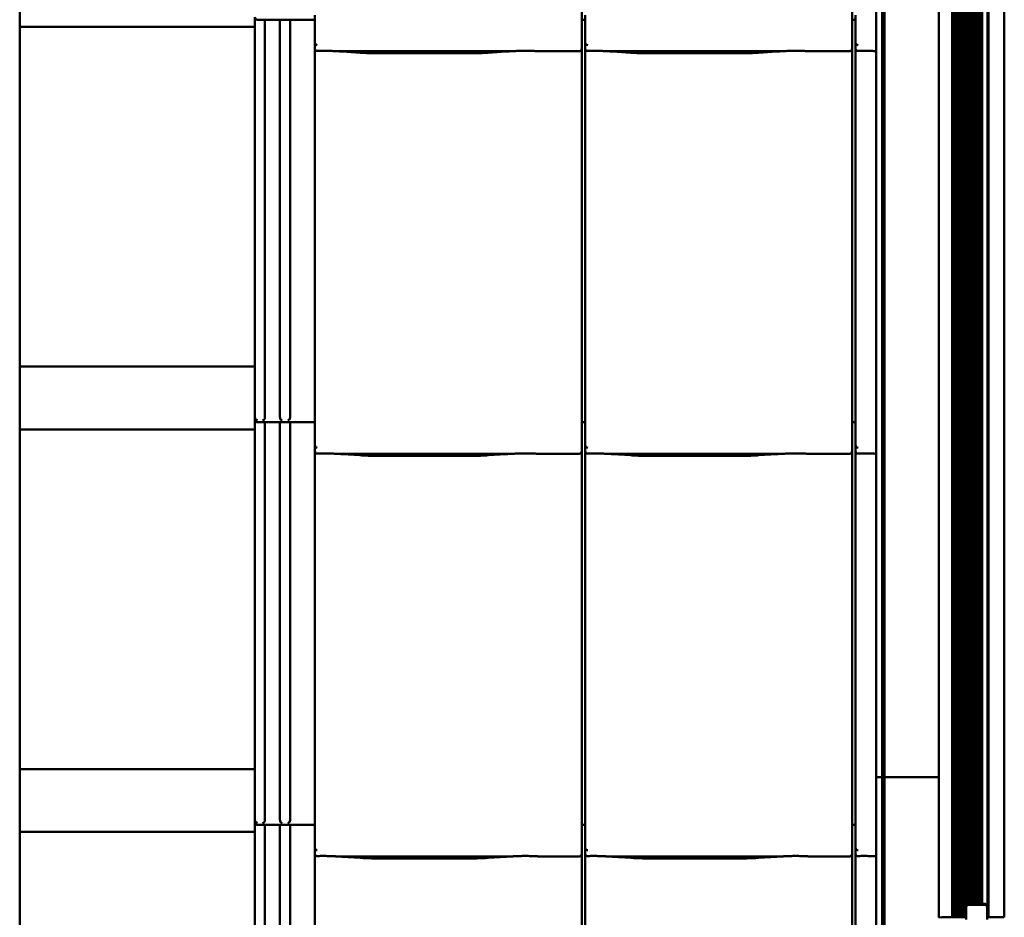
# Model space of a CAD drawing. Header units: millimetres. Extents: x 200 to 13555, y -185 to 8310.
# Tile 20 of 70: x 1703 to 2486, y 4505 to 5218. Entities that reach past the tile are written whole.
import ezdxf

# ---------------------------------------------------------------- set-up
doc = ezdxf.new("R2010")
doc.units = ezdxf.units.MM
doc.header["$LTSCALE"] = 10
doc.layers.add('Sichtbare Kanten(DIN)', color=7, linetype='Continuous', lineweight=50)

msp = doc.modelspace()

# ---------------------------------------------------------------- linework, layer by layer
at = {"layer": 'Sichtbare Kanten(DIN)'}
for p, q in [((2388.49, 4485.37), (2388.49, 5642.1)), ((2390.24, 5642.12), (2390.24, 4485.37)), ((2433.55, 5640.3), (2433.55, 4504.73)), ((2443.95, 5640.3), (2443.95, 4504.94)), ((2445.77, 5640.3), (2445.77, 4504.94)), ((2446.54, 5640.3), (2446.54, 4504.94)), ((2447.04, 5640.3), (2447.04, 4504.94)), ((2448.04, 5640.3), (2448.04, 4504.94)), ((2448.54, 5640.3), (2448.54, 4504.94)), ((2449.54, 5640.3), (2449.54, 4504.94)), ((2450.04, 5640.3), (2450.04, 4504.94)), ((2451.04, 5640.3), (2451.04, 4504.94)), ((2451.54, 5640.3), (2451.54, 4504.94)), ((2452.54, 5640.3), (2452.54, 4504.94)), ((2453.04, 5640.3), (2453.04, 4504.94)), ((2454.04, 5640.3), (2454.04, 4504.94)), ((2454.54, 5640.3), (2454.54, 4504.94)), ((2455.54, 5640.3), (2455.54, 4514.49)), ((2456.04, 5640.3), (2456.04, 4515.25)), ((2457.04, 5640.3), (2457.04, 4515.61)), ((2457.54, 5640.3), (2457.54, 4515.61)), ((2458.54, 5640.3), (2458.54, 4515.61)), ((2459.04, 5640.3), (2459.04, 4515.61)), ((2460.04, 5640.3), (2460.04, 4515.61)), ((2460.54, 5640.3), (2460.54, 4515.61)), ((2461.54, 5640.3), (2461.54, 4515.61)), ((2462.04, 5640.3), (2462.04, 4515.61)), ((2463.04, 5640.3), (2463.04, 4515.61)), ((2463.54, 5640.3), (2463.54, 4515.61)), ((2464.54, 5640.3), (2464.54, 4515.61)), ((2465.04, 5640.3), (2465.04, 4515.61)), ((2466.04, 5640.3), (2466.04, 4515.61)), ((2468.04, 5640.3), (2468.04, 4515.61)), ((2472.04, 4504.86), (2472.04, 5640.3)), ((2473.04, 4504.93), (2473.04, 5640.3)), ((2485.54, 4504.93), (2485.54, 5632.8)), ((1702.54, 5262.74), (1702.54, 5212.74)), ((2149.54, 5225.2), (2149.54, 5200.4)), ((2364.54, 5225.2), (2364.54, 5200.4)), ((2383.54, 5212.54), (2383.54, 5225.33)), ((1889.54, 5220.38), (1889.54, 4902.09)), ((1937.22, 5218.38), (1891.54, 5218.38)), ((1897.54, 5218.38), (1897.54, 4902.09)), ((1909.54, 5218.38), (1909.54, 4902.09)), ((1917.54, 5218.38), (1917.54, 4902.09)), ((1937.22, 5222.09), (1937.22, 5200.11)), ((2152.22, 5218.38), (2149.54, 5218.38)), ((2152.22, 5222.09), (2152.22, 5200.11)), ((2367.22, 5218.38), (2364.54, 5218.38)), ((2367.22, 5222.09), (2367.22, 5200.11)), ((1702.54, 5212.74), (1702.54, 4942.74)), ((1889.54, 5212.74), (1702.54, 5212.74)), ((2383.54, 5212.54), (2383.54, 5198.49)), ((1937.22, 5200.11), (1937.22, 5195.36)), ((2149.54, 5195.36), (2149.54, 5200.4)), ((2152.22, 5200.11), (2152.22, 5195.36)), ((2364.54, 5195.36), (2364.54, 5200.4)), ((2367.22, 5200.11), (2367.22, 5195.36)), ((1937.22, 5195.36), (1937.22, 4902.09)), ((1955.08, 5193.34), (2093.47, 5193.34)), ((1959.03, 5193.1), (1973.42, 5192.16)), ((1986.87, 5191.74), (2061.68, 5191.74)), ((2075.13, 5192.16), (2089.52, 5193.1)), ((2115.74, 5193.34), (2147.54, 5193.34)), ((2149.54, 4905.2), (2149.54, 5195.36)), ((2152.22, 5195.36), (2152.22, 4902.09)), ((2170.08, 5193.34), (2308.47, 5193.34)), ((2174.03, 5193.1), (2188.42, 5192.16)), ((2201.87, 5191.74), (2276.68, 5191.74)), ((2290.13, 5192.16), (2304.52, 5193.1)), ((2330.74, 5193.34), (2362.54, 5193.34)), ((2364.54, 4905.2), (2364.54, 5195.36)), ((2367.22, 5195.36), (2367.22, 4902.09)), ((2383.54, 5193.39), (2383.54, 5198.49)), ((2383.54, 4905.33), (2383.54, 5193.39)), ((1889.54, 4942.74), (1702.54, 4942.74)), ((1702.54, 4942.74), (1702.54, 4892.74)), ((1889.54, 4902.09), (1889.54, 4900.38)), ((1937.22, 4902.09), (1937.22, 4880.11)), ((2149.54, 4905.2), (2149.54, 4880.4)), ((2152.22, 4902.09), (2152.22, 4880.11)), ((2364.54, 4905.2), (2364.54, 4880.4)), ((2367.22, 4902.09), (2367.22, 4880.11)), ((2383.54, 4892.54), (2383.54, 4905.33)), ((1889.54, 4900.38), (1889.54, 4582.09)), ((1937.22, 4898.38), (1891.54, 4898.38)), ((1897.54, 4898.38), (1897.54, 4582.09)), ((1909.54, 4898.38), (1909.54, 4582.09)), ((1917.54, 4898.38), (1917.54, 4582.09)), ((2152.22, 4898.38), (2149.54, 4898.38)), ((2367.22, 4898.38), (2364.54, 4898.38)), ((1702.54, 4892.74), (1702.54, 4622.74)), ((1889.54, 4892.74), (1702.54, 4892.74)), ((2383.54, 4892.54), (2383.54, 4878.49)), ((1937.22, 4880.11), (1937.22, 4875.36)), ((2149.54, 4875.36), (2149.54, 4880.4)), ((2152.22, 4880.11), (2152.22, 4875.36)), ((2364.54, 4875.36), (2364.54, 4880.4)), ((2367.22, 4880.11), (2367.22, 4875.36)), ((2383.54, 4873.39), (2383.54, 4878.49)), ((1937.22, 4875.36), (1937.22, 4582.09)), ((1955.08, 4873.34), (2093.47, 4873.34)), ((1959.03, 4873.1), (1973.42, 4872.16)), ((1986.87, 4871.74), (2061.68, 4871.74)), ((2075.13, 4872.16), (2089.52, 4873.1)), ((2115.74, 4873.34), (2147.54, 4873.34)), ((2149.54, 4585.2), (2149.54, 4875.36)), ((2152.22, 4875.36), (2152.22, 4582.09)), ((2170.08, 4873.34), (2308.47, 4873.34)), ((2174.03, 4873.1), (2188.42, 4872.16)), ((2201.87, 4871.74), (2276.68, 4871.74)), ((2290.13, 4872.16), (2304.52, 4873.1)), ((2330.74, 4873.34), (2362.54, 4873.34)), ((2364.54, 4585.2), (2364.54, 4875.36)), ((2367.22, 4875.36), (2367.22, 4582.09)), ((2383.54, 4585.33), (2383.54, 4873.39)), ((1702.54, 4622.74), (1702.54, 4572.74)), ((1889.54, 4622.74), (1702.54, 4622.74)), ((2383.54, 4616.37), (2387.79, 4616.37)), ((2387.79, 4616.37), (2388.49, 4616.37)), ((2390.94, 4616.37), (2390.24, 4616.37)), ((2433.55, 4616.37), (2390.94, 4616.37)), ((1889.54, 4582.09), (1889.54, 4580.38)), ((1937.22, 4582.09), (1937.22, 4560.11)), ((2149.54, 4585.2), (2149.54, 4560.4)), ((2152.22, 4582.09), (2152.22, 4560.11)), ((2364.54, 4585.2), (2364.54, 4560.4)), ((2367.22, 4582.09), (2367.22, 4560.11)), ((2383.54, 4572.54), (2383.54, 4585.33)), ((1702.54, 4572.74), (1702.54, 4302.74)), ((1889.54, 4572.74), (1702.54, 4572.74)), ((1889.54, 4580.38), (1889.54, 4262.09)), ((1937.22, 4578.38), (1891.54, 4578.38)), ((1897.54, 4578.38), (1897.54, 4262.09)), ((1909.54, 4578.38), (1909.54, 4262.09)), ((1917.54, 4578.38), (1917.54, 4262.09)), ((2152.22, 4578.38), (2149.54, 4578.38)), ((2367.22, 4578.38), (2364.54, 4578.38)), ((2383.54, 4572.54), (2383.54, 4558.49)), ((1937.22, 4560.11), (1937.22, 4555.36)), ((2149.54, 4555.36), (2149.54, 4560.4)), ((2152.22, 4560.11), (2152.22, 4555.36)), ((2364.54, 4555.36), (2364.54, 4560.4)), ((2367.22, 4560.11), (2367.22, 4555.36)), ((2383.54, 4553.39), (2383.54, 4558.49)), ((1937.22, 4555.36), (1937.22, 4262.09)), ((1955.08, 4553.34), (2093.47, 4553.34)), ((1959.03, 4553.1), (1973.42, 4552.16)), ((1986.87, 4551.74), (2061.68, 4551.74)), ((2075.13, 4552.16), (2089.52, 4553.1)), ((2115.74, 4553.34), (2147.54, 4553.34)), ((2149.54, 4265.2), (2149.54, 4555.36)), ((2152.22, 4555.36), (2152.22, 4262.09)), ((2170.08, 4553.34), (2308.47, 4553.34)), ((2174.03, 4553.1), (2188.42, 4552.16)), ((2201.87, 4551.74), (2276.68, 4551.74)), ((2290.13, 4552.16), (2304.52, 4553.1)), ((2330.74, 4553.34), (2362.54, 4553.34)), ((2364.54, 4265.2), (2364.54, 4555.36)), ((2367.22, 4555.36), (2367.22, 4262.09)), ((2383.54, 4265.33), (2383.54, 4553.39)), ((2388.49, 4521.37), (2390.24, 4521.37)), ((2388.49, 3348.37), (2388.49, 4521.37)), ((2390.24, 4521.37), (2390.24, 3348.37)), ((2455.29, 4514.09), (2455.29, 4513.18)), ((2455.29, 4508.4), (2455.29, 4513.18)), ((2456.29, 4514.74), (2456.29, 4515.61)), ((2456.29, 4515.61), (2470.79, 4515.61)), ((2456.29, 4514.74), (2470.79, 4514.74)), ((2470.79, 4515.61), (2470.79, 4514.74)), ((2471.79, 4513.18), (2471.79, 4514.09)), ((2471.79, 4508.4), (2471.79, 4513.18)), ((2433.56, 4504.73), (2435.87, 4505.02)), ((2437.86, 4505.01), (2435.55, 4504.73)), ((2441.96, 4504.94), (2440.81, 4505.02)), ((2442.75, 4505.02), (2443.95, 4504.94)), ((2443.95, 4504.94), (2445.77, 4504.94)), ((2445.77, 4504.94), (2446.54, 4504.94)), ((2446.54, 4504.94), (2447.04, 4504.94)), ((2447.04, 4504.94), (2448.04, 4504.94)), ((2448.04, 4504.94), (2448.54, 4504.94)), ((2448.54, 4504.94), (2449.54, 4504.94)), ((2449.54, 4504.94), (2450.04, 4504.94)), ((2450.04, 4504.94), (2451.04, 4504.94)), ((2451.04, 4504.94), (2451.54, 4504.94)), ((2451.54, 4504.94), (2452.54, 4504.94)), ((2452.54, 4504.94), (2453.04, 4504.94)), ((2453.04, 4504.94), (2454.04, 4504.94)), ((2454.04, 4504.94), (2454.54, 4504.94)), ((2454.54, 4504.94), (2455.29, 4504.94)), ((2455.29, 4508.4), (2455.29, 4503.24)), ((2471.79, 4508.4), (2471.79, 4503.24)), ((2473.04, 4504.88), (2473.04, 4504.93)), ((2474.04, 4504.94), (2479, 4504.94)), ((2479.04, 4504.94), (2485.27, 4504.93)), ((2485.54, 4504.93), (2485.54, 4504.92))]:
    msp.add_line(p, q, dxfattribs=at)
for centre in [(1891.54, 5220.38), (1891.54, 4900.38), (1891.54, 4580.38)]:
    msp.add_arc(centre, 2, 180, 270, dxfattribs=at)
for centre, major_axis, ratio, start_param, end_param in [((1939.22, 5205.76), (-1.9, -5.99), 0.101889, 5.972814, 5.990966), ((1939.22, 5200.08), (1.97, -0.34), 0.953832, 3.32216, 4.874804), ((2154.22, 5205.76), (-1.9, -5.99), 0.101889, 5.972814, 5.990966), ((2154.22, 5200.08), (1.97, -0.34), 0.953832, 3.32216, 4.874804), ((2369.22, 5205.76), (-1.9, -5.99), 0.101889, 5.972814, 5.990966), ((2369.22, 5200.08), (1.97, -0.34), 0.953832, 3.32216, 4.874804), ((1939.22, 5195.36), (0, -2.02), 0.992203, 4.712389, 5.523328), ((2147.54, 5195.36), (0, -2.02), 0.992203, 0, 1.570796), ((2154.22, 5195.36), (0, -2.02), 0.992203, 4.712389, 5.523328), ((2362.54, 5195.36), (0, -2.02), 0.992203, 0, 1.570796), ((2369.22, 5195.36), (0, -2.02), 0.992203, 4.712389, 5.523328), ((1891.54, 4902.08), (1.88, -0.7), 0.990196, 3.494222, 5.065018), ((1895.74, 4901.85), (0.85, 1.86), 0.850919, 3.635448, 5.206245), ((1911.34, 4901.85), (-0.85, 1.86), 0.850919, 1.076941, 2.647737), ((1915.74, 4901.85), (0.85, 1.86), 0.850919, 3.635448, 5.206245), ((1939.22, 4885.76), (-1.9, -5.99), 0.101889, 5.972814, 5.990966), ((1939.22, 4880.08), (1.97, -0.34), 0.953832, 3.32216, 4.874804), ((2154.22, 4885.76), (-1.9, -5.99), 0.101889, 5.972814, 5.990966), ((2154.22, 4880.08), (1.97, -0.34), 0.953832, 3.32216, 4.874804), ((2369.22, 4885.76), (-1.9, -5.99), 0.101889, 5.972814, 5.990966), ((2369.22, 4880.08), (1.97, -0.34), 0.953832, 3.32216, 4.874804), ((1939.22, 4875.36), (0, -2.02), 0.992203, 4.712389, 5.523328), ((2147.54, 4875.36), (0, -2.02), 0.992203, 0, 1.570796), ((2154.22, 4875.36), (0, -2.02), 0.992203, 4.712389, 5.523328), ((2362.54, 4875.36), (0, -2.02), 0.992203, 0, 1.570796), ((2369.22, 4875.36), (0, -2.02), 0.992203, 4.712389, 5.523328), ((1891.54, 4582.08), (1.88, -0.7), 0.990196, 3.494222, 5.065018), ((1895.74, 4581.85), (0.85, 1.86), 0.850919, 3.635448, 5.206245), ((1911.34, 4581.85), (-0.85, 1.86), 0.850919, 1.076941, 2.647737), ((1915.74, 4581.85), (0.85, 1.86), 0.850919, 3.635448, 5.206245), ((1939.22, 4565.76), (-1.9, -5.99), 0.101889, 5.972814, 5.990966), ((1939.22, 4560.08), (1.97, -0.34), 0.953832, 3.32216, 4.874804), ((2154.22, 4565.76), (-1.9, -5.99), 0.101889, 5.972814, 5.990966), ((2154.22, 4560.08), (1.97, -0.34), 0.953832, 3.32216, 4.874804), ((2369.22, 4565.76), (-1.9, -5.99), 0.101889, 5.972814, 5.990966), ((2369.22, 4560.08), (1.97, -0.34), 0.953832, 3.32216, 4.874804), ((1939.22, 4555.36), (0, -2.02), 0.992203, 4.712389, 5.523328), ((2147.54, 4555.36), (0, -2.02), 0.992203, 0, 1.570796), ((2154.22, 4555.36), (0, -2.02), 0.992203, 4.712389, 5.523328), ((2362.54, 4555.36), (0, -2.02), 0.992203, 0, 1.570796), ((2369.22, 4555.36), (0, -2.02), 0.992203, 4.712389, 5.523328), ((2456.29, 4511.24), (3.84, 7.43), 0.27135, 1.08729, 1.320053), ((2456.29, 4511.24), (3.07, 5.94), 0.27135, 1.08729, 1.379776), ((2470.79, 4511.24), (3.84, -7.43), 0.27135, 1.82154, 2.054303), ((2470.79, 4511.24), (3.07, -5.94), 0.27135, 1.761817, 2.054303), ((2439.34, 4505.01), (-3.5, 0), 0.015319, 3.368485, 6.161012), ((2439.34, 4505.01), (1.5, 0), 0.015319, 0.226893, 3.01942), ((2444.15, 4504.95), (-2.25, 0), 0.015319, 0.226893, 1.570796), ((2474.04, 4504.93), (-1, 0), 0.015319, 4.712389, 6.283185), ((2479, 4504.94), (0.3, 0), 0.015319, 1.448623, 1.570796), ((2485.04, 4504.92), (0.5, 0), 0.015319, 4.712389, 6.283185), ((2485.24, 4504.93), (0.3, 0), 0.015319, 0, 1.448623)]:
    msp.add_ellipse(centre, major_axis=major_axis, ratio=ratio, start_param=start_param, end_param=end_param, dxfattribs=at)
for points, knots in [([(1937.85, 5193.89), (1937.98, 5193.81), (1938.12, 5193.75), (1938.43, 5193.65), (1938.61, 5193.62), (1938.86, 5193.6), (1938.93, 5193.6), (1939.05, 5193.6), (1939.1, 5193.6), (1939.17, 5193.6), (1939.2, 5193.6), (1939.22, 5193.6)], [-0.5371849, -0.5371849, -0.5371849, -0.5371849, -0.4701715, -0.4701715, -0.3994312, -0.3994312, -0.370279, -0.370279, -0.3542794, -0.3542794, -0.3446725, -0.3446725, -0.3446725, -0.3446725]), ([(1955.08, 5193.34), (1954.72, 5193.34), (1954.33, 5193.36), (1953.55, 5193.39), (1953.15, 5193.41), (1951.42, 5193.49), (1949.91, 5193.56), (1946.87, 5193.65), (1945.34, 5193.68), (1943.94, 5193.68), (1942.55, 5193.68), (1941.02, 5193.65), (1939.41, 5193.61), (1939.32, 5193.6), (1939.22, 5193.6)], [-1.052265, -1.052265, -1.052265, -1.052265, -0.944033, -0.944033, -0.835802, -0.835802, -0.417901, -0.417901, 0, 0, 0, 0.417901, 0.417901, 0.44326, 0.44326, 0.44326, 0.44326]), ([(1954.04, 5193.37), (1954.39, 5193.35), (1954.73, 5193.34), (1955.41, 5193.31), (1955.75, 5193.29), (1956.42, 5193.26), (1956.75, 5193.24), (1957.41, 5193.2), (1957.74, 5193.18), (1958.39, 5193.15), (1958.71, 5193.13), (1959.03, 5193.1)], [1.8945551, 1.8945551, 1.8945551, 1.8945551, 1.9289476, 1.9289476, 1.9633401, 1.9633401, 1.9977326, 1.9977326, 2.0321251, 2.0321251, 2.0665177, 2.0665177, 2.0665177, 2.0665177]), ([(1986.87, 5191.74), (1985.93, 5191.74), (1985, 5191.75), (1983.14, 5191.77), (1982.22, 5191.79), (1980.39, 5191.83), (1979.48, 5191.86), (1977.69, 5191.93), (1976.81, 5191.96), (1975.09, 5192.05), (1974.24, 5192.1), (1973.42, 5192.16)], [4.712389, 4.712389, 4.712389, 4.712389, 4.8115332, 4.8115332, 4.9106775, 4.9106775, 5.0098218, 5.0098218, 5.108966, 5.108966, 5.2081103, 5.2081103, 5.2081103, 5.2081103]), ([(2075.13, 5192.16), (2074.31, 5192.1), (2073.46, 5192.05), (2071.74, 5191.96), (2070.86, 5191.93), (2069.07, 5191.86), (2068.16, 5191.83), (2066.33, 5191.79), (2065.41, 5191.77), (2063.55, 5191.75), (2062.62, 5191.74), (2061.68, 5191.74)], [4.2166677, 4.2166677, 4.2166677, 4.2166677, 4.3158119, 4.3158119, 4.4149562, 4.4149562, 4.5141004, 4.5141004, 4.6132447, 4.6132447, 4.712389, 4.712389, 4.712389, 4.712389]), ([(2094.51, 5193.37), (2094.16, 5193.35), (2093.82, 5193.34), (2093.14, 5193.31), (2092.8, 5193.29), (2092.13, 5193.26), (2091.8, 5193.24), (2091.14, 5193.2), (2090.81, 5193.18), (2090.16, 5193.15), (2089.83, 5193.13), (2089.52, 5193.1)], [5.0361477, 5.0361477, 5.0361477, 5.0361477, 5.0705402, 5.0705402, 5.1049328, 5.1049328, 5.1393253, 5.1393253, 5.1737178, 5.1737178, 5.2081103, 5.2081103, 5.2081103, 5.2081103]), ([(2115.74, 5193.34), (2115.38, 5193.34), (2114.99, 5193.36), (2114.21, 5193.39), (2113.82, 5193.41), (2112.08, 5193.49), (2110.57, 5193.56), (2107.53, 5193.65), (2106, 5193.68), (2103.21, 5193.68), (2101.68, 5193.65), (2098.64, 5193.56), (2097.13, 5193.49), (2095.4, 5193.41), (2095, 5193.39), (2094.22, 5193.36), (2093.83, 5193.34), (2093.47, 5193.34)], [1.226544, 1.226544, 1.226544, 1.226544, 1.334775, 1.334775, 1.443007, 1.443007, 1.860908, 1.860908, 2.278809, 2.278809, 2.69671, 2.69671, 3.11461, 3.11461, 3.222842, 3.222842, 3.331074, 3.331074, 3.331074, 3.331074]), ([(2114.98, 5193.36), (2114.96, 5193.36), (2114.94, 5193.36), (2114.9, 5193.36), (2114.89, 5193.36), (2114.85, 5193.36), (2114.83, 5193.36), (2114.8, 5193.36), (2114.78, 5193.37), (2114.74, 5193.37), (2114.72, 5193.37), (2114.7, 5193.37)], [4.37952398, 4.37952398, 4.37952398, 4.37952398, 4.381345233, 4.381345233, 4.383166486, 4.383166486, 4.384987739, 4.384987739, 4.386808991, 4.386808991, 4.388630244, 4.388630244, 4.388630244, 4.388630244]), ([(2152.85, 5193.89), (2152.98, 5193.81), (2153.12, 5193.75), (2153.43, 5193.65), (2153.61, 5193.62), (2153.86, 5193.6), (2153.93, 5193.6), (2154.05, 5193.6), (2154.1, 5193.6), (2154.17, 5193.6), (2154.2, 5193.6), (2154.22, 5193.6)], [-0.5371849, -0.5371849, -0.5371849, -0.5371849, -0.4701715, -0.4701715, -0.3994312, -0.3994312, -0.370279, -0.370279, -0.3542794, -0.3542794, -0.3446725, -0.3446725, -0.3446725, -0.3446725]), ([(2170.08, 5193.34), (2169.72, 5193.34), (2169.33, 5193.36), (2168.55, 5193.39), (2168.15, 5193.41), (2166.42, 5193.49), (2164.91, 5193.56), (2161.87, 5193.65), (2160.34, 5193.68), (2158.94, 5193.68), (2157.55, 5193.68), (2156.02, 5193.65), (2154.41, 5193.61), (2154.32, 5193.6), (2154.22, 5193.6)], [-1.052265, -1.052265, -1.052265, -1.052265, -0.944033, -0.944033, -0.835802, -0.835802, -0.417901, -0.417901, 0, 0, 0, 0.417901, 0.417901, 0.44326, 0.44326, 0.44326, 0.44326]), ([(2169.04, 5193.37), (2169.39, 5193.35), (2169.73, 5193.34), (2170.41, 5193.31), (2170.75, 5193.29), (2171.42, 5193.26), (2171.75, 5193.24), (2172.41, 5193.2), (2172.74, 5193.18), (2173.39, 5193.15), (2173.71, 5193.13), (2174.03, 5193.1)], [1.8945551, 1.8945551, 1.8945551, 1.8945551, 1.9289476, 1.9289476, 1.9633401, 1.9633401, 1.9977326, 1.9977326, 2.0321251, 2.0321251, 2.0665177, 2.0665177, 2.0665177, 2.0665177]), ([(2201.87, 5191.74), (2200.93, 5191.74), (2200, 5191.75), (2198.14, 5191.77), (2197.22, 5191.79), (2195.39, 5191.83), (2194.48, 5191.86), (2192.69, 5191.93), (2191.81, 5191.96), (2190.09, 5192.05), (2189.24, 5192.1), (2188.42, 5192.16)], [4.712389, 4.712389, 4.712389, 4.712389, 4.8115332, 4.8115332, 4.9106775, 4.9106775, 5.0098218, 5.0098218, 5.108966, 5.108966, 5.2081103, 5.2081103, 5.2081103, 5.2081103]), ([(2290.13, 5192.16), (2289.31, 5192.1), (2288.46, 5192.05), (2286.74, 5191.96), (2285.86, 5191.93), (2284.07, 5191.86), (2283.16, 5191.83), (2281.33, 5191.79), (2280.41, 5191.77), (2278.55, 5191.75), (2277.62, 5191.74), (2276.68, 5191.74)], [4.2166677, 4.2166677, 4.2166677, 4.2166677, 4.3158119, 4.3158119, 4.4149562, 4.4149562, 4.5141004, 4.5141004, 4.6132447, 4.6132447, 4.712389, 4.712389, 4.712389, 4.712389]), ([(2309.51, 5193.37), (2309.16, 5193.35), (2308.82, 5193.34), (2308.14, 5193.31), (2307.8, 5193.29), (2307.13, 5193.26), (2306.8, 5193.24), (2306.14, 5193.2), (2305.81, 5193.18), (2305.16, 5193.15), (2304.83, 5193.13), (2304.52, 5193.1)], [5.0361477, 5.0361477, 5.0361477, 5.0361477, 5.0705402, 5.0705402, 5.1049328, 5.1049328, 5.1393253, 5.1393253, 5.1737178, 5.1737178, 5.2081103, 5.2081103, 5.2081103, 5.2081103]), ([(2330.74, 5193.34), (2330.38, 5193.34), (2329.99, 5193.36), (2329.21, 5193.39), (2328.82, 5193.41), (2327.08, 5193.49), (2325.57, 5193.56), (2322.53, 5193.65), (2321, 5193.68), (2318.21, 5193.68), (2316.68, 5193.65), (2313.64, 5193.56), (2312.13, 5193.49), (2310.4, 5193.41), (2310, 5193.39), (2309.22, 5193.36), (2308.83, 5193.34), (2308.47, 5193.34)], [1.226544, 1.226544, 1.226544, 1.226544, 1.334775, 1.334775, 1.443007, 1.443007, 1.860908, 1.860908, 2.278809, 2.278809, 2.69671, 2.69671, 3.11461, 3.11461, 3.222842, 3.222842, 3.331074, 3.331074, 3.331074, 3.331074]), ([(2329.98, 5193.36), (2329.96, 5193.36), (2329.94, 5193.36), (2329.9, 5193.36), (2329.89, 5193.36), (2329.85, 5193.36), (2329.83, 5193.36), (2329.8, 5193.36), (2329.78, 5193.37), (2329.74, 5193.37), (2329.72, 5193.37), (2329.7, 5193.37)], [4.37952398, 4.37952398, 4.37952398, 4.37952398, 4.381345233, 4.381345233, 4.383166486, 4.383166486, 4.384987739, 4.384987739, 4.386808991, 4.386808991, 4.388630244, 4.388630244, 4.388630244, 4.388630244]), ([(2367.85, 5193.89), (2367.98, 5193.81), (2368.12, 5193.75), (2368.43, 5193.65), (2368.61, 5193.62), (2368.86, 5193.6), (2368.93, 5193.6), (2369.05, 5193.6), (2369.1, 5193.6), (2369.17, 5193.6), (2369.2, 5193.6), (2369.22, 5193.6)], [-0.5371849, -0.5371849, -0.5371849, -0.5371849, -0.4701715, -0.4701715, -0.3994312, -0.3994312, -0.370279, -0.370279, -0.3542794, -0.3542794, -0.3446725, -0.3446725, -0.3446725, -0.3446725]), ([(2383.54, 5193.39), (2383.28, 5193.4), (2383.03, 5193.41), (2381.42, 5193.49), (2379.91, 5193.56), (2376.87, 5193.65), (2375.34, 5193.68), (2373.94, 5193.68), (2372.55, 5193.68), (2371.02, 5193.65), (2369.41, 5193.61), (2369.32, 5193.6), (2369.22, 5193.6)], [-0.906991, -0.906991, -0.906991, -0.906991, -0.835802, -0.835802, -0.417901, -0.417901, 0, 0, 0, 0.417901, 0.417901, 0.44326, 0.44326, 0.44326, 0.44326]), ([(1937.85, 4873.89), (1937.98, 4873.81), (1938.12, 4873.75), (1938.43, 4873.65), (1938.61, 4873.62), (1938.86, 4873.6), (1938.93, 4873.6), (1939.05, 4873.6), (1939.1, 4873.6), (1939.17, 4873.6), (1939.2, 4873.6), (1939.22, 4873.6)], [-0.5371849, -0.5371849, -0.5371849, -0.5371849, -0.4701715, -0.4701715, -0.3994312, -0.3994312, -0.370279, -0.370279, -0.3542794, -0.3542794, -0.3446725, -0.3446725, -0.3446725, -0.3446725]), ([(1955.08, 4873.34), (1954.72, 4873.34), (1954.33, 4873.36), (1953.55, 4873.39), (1953.15, 4873.41), (1951.42, 4873.49), (1949.91, 4873.56), (1946.87, 4873.65), (1945.34, 4873.68), (1943.94, 4873.68), (1942.55, 4873.68), (1941.02, 4873.65), (1939.41, 4873.61), (1939.32, 4873.6), (1939.22, 4873.6)], [-1.052265, -1.052265, -1.052265, -1.052265, -0.944033, -0.944033, -0.835802, -0.835802, -0.417901, -0.417901, 0, 0, 0, 0.417901, 0.417901, 0.44326, 0.44326, 0.44326, 0.44326]), ([(1954.04, 4873.37), (1954.39, 4873.35), (1954.73, 4873.34), (1955.41, 4873.31), (1955.75, 4873.29), (1956.42, 4873.26), (1956.75, 4873.24), (1957.41, 4873.2), (1957.74, 4873.18), (1958.39, 4873.15), (1958.71, 4873.13), (1959.03, 4873.1)], [1.8945551, 1.8945551, 1.8945551, 1.8945551, 1.9289476, 1.9289476, 1.9633401, 1.9633401, 1.9977326, 1.9977326, 2.0321251, 2.0321251, 2.0665177, 2.0665177, 2.0665177, 2.0665177]), ([(1986.87, 4871.74), (1985.93, 4871.74), (1985, 4871.75), (1983.14, 4871.77), (1982.22, 4871.79), (1980.39, 4871.83), (1979.48, 4871.86), (1977.69, 4871.93), (1976.81, 4871.96), (1975.09, 4872.05), (1974.24, 4872.1), (1973.42, 4872.16)], [4.712389, 4.712389, 4.712389, 4.712389, 4.8115332, 4.8115332, 4.9106775, 4.9106775, 5.0098218, 5.0098218, 5.108966, 5.108966, 5.2081103, 5.2081103, 5.2081103, 5.2081103]), ([(2075.13, 4872.16), (2074.31, 4872.1), (2073.46, 4872.05), (2071.74, 4871.96), (2070.86, 4871.93), (2069.07, 4871.86), (2068.16, 4871.83), (2066.33, 4871.79), (2065.41, 4871.77), (2063.55, 4871.75), (2062.62, 4871.74), (2061.68, 4871.74)], [4.2166677, 4.2166677, 4.2166677, 4.2166677, 4.3158119, 4.3158119, 4.4149562, 4.4149562, 4.5141004, 4.5141004, 4.6132447, 4.6132447, 4.712389, 4.712389, 4.712389, 4.712389]), ([(2094.51, 4873.37), (2094.16, 4873.35), (2093.82, 4873.34), (2093.14, 4873.31), (2092.8, 4873.29), (2092.13, 4873.26), (2091.8, 4873.24), (2091.14, 4873.2), (2090.81, 4873.18), (2090.16, 4873.15), (2089.83, 4873.13), (2089.52, 4873.1)], [5.0361477, 5.0361477, 5.0361477, 5.0361477, 5.0705402, 5.0705402, 5.1049328, 5.1049328, 5.1393253, 5.1393253, 5.1737178, 5.1737178, 5.2081103, 5.2081103, 5.2081103, 5.2081103]), ([(2115.74, 4873.34), (2115.38, 4873.34), (2114.99, 4873.36), (2114.21, 4873.39), (2113.82, 4873.41), (2112.08, 4873.49), (2110.57, 4873.56), (2107.53, 4873.65), (2106, 4873.68), (2103.21, 4873.68), (2101.68, 4873.65), (2098.64, 4873.56), (2097.13, 4873.49), (2095.4, 4873.41), (2095, 4873.39), (2094.22, 4873.36), (2093.83, 4873.34), (2093.47, 4873.34)], [1.226544, 1.226544, 1.226544, 1.226544, 1.334775, 1.334775, 1.443007, 1.443007, 1.860908, 1.860908, 2.278809, 2.278809, 2.69671, 2.69671, 3.11461, 3.11461, 3.222842, 3.222842, 3.331074, 3.331074, 3.331074, 3.331074]), ([(2114.98, 4873.36), (2114.96, 4873.36), (2114.94, 4873.36), (2114.9, 4873.36), (2114.89, 4873.36), (2114.85, 4873.36), (2114.83, 4873.36), (2114.8, 4873.36), (2114.78, 4873.37), (2114.74, 4873.37), (2114.72, 4873.37), (2114.7, 4873.37)], [4.37952398, 4.37952398, 4.37952398, 4.37952398, 4.381345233, 4.381345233, 4.383166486, 4.383166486, 4.384987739, 4.384987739, 4.386808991, 4.386808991, 4.388630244, 4.388630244, 4.388630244, 4.388630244]), ([(2152.85, 4873.89), (2152.98, 4873.81), (2153.12, 4873.75), (2153.43, 4873.65), (2153.61, 4873.62), (2153.86, 4873.6), (2153.93, 4873.6), (2154.05, 4873.6), (2154.1, 4873.6), (2154.17, 4873.6), (2154.2, 4873.6), (2154.22, 4873.6)], [-0.5371849, -0.5371849, -0.5371849, -0.5371849, -0.4701715, -0.4701715, -0.3994312, -0.3994312, -0.370279, -0.370279, -0.3542794, -0.3542794, -0.3446725, -0.3446725, -0.3446725, -0.3446725]), ([(2170.08, 4873.34), (2169.72, 4873.34), (2169.33, 4873.36), (2168.55, 4873.39), (2168.15, 4873.41), (2166.42, 4873.49), (2164.91, 4873.56), (2161.87, 4873.65), (2160.34, 4873.68), (2158.94, 4873.68), (2157.55, 4873.68), (2156.02, 4873.65), (2154.41, 4873.61), (2154.32, 4873.6), (2154.22, 4873.6)], [-1.052265, -1.052265, -1.052265, -1.052265, -0.944033, -0.944033, -0.835802, -0.835802, -0.417901, -0.417901, 0, 0, 0, 0.417901, 0.417901, 0.44326, 0.44326, 0.44326, 0.44326]), ([(2169.04, 4873.37), (2169.39, 4873.35), (2169.73, 4873.34), (2170.41, 4873.31), (2170.75, 4873.29), (2171.42, 4873.26), (2171.75, 4873.24), (2172.41, 4873.2), (2172.74, 4873.18), (2173.39, 4873.15), (2173.71, 4873.13), (2174.03, 4873.1)], [1.8945551, 1.8945551, 1.8945551, 1.8945551, 1.9289476, 1.9289476, 1.9633401, 1.9633401, 1.9977326, 1.9977326, 2.0321251, 2.0321251, 2.0665177, 2.0665177, 2.0665177, 2.0665177]), ([(2201.87, 4871.74), (2200.93, 4871.74), (2200, 4871.75), (2198.14, 4871.77), (2197.22, 4871.79), (2195.39, 4871.83), (2194.48, 4871.86), (2192.69, 4871.93), (2191.81, 4871.96), (2190.09, 4872.05), (2189.24, 4872.1), (2188.42, 4872.16)], [4.712389, 4.712389, 4.712389, 4.712389, 4.8115332, 4.8115332, 4.9106775, 4.9106775, 5.0098218, 5.0098218, 5.108966, 5.108966, 5.2081103, 5.2081103, 5.2081103, 5.2081103]), ([(2290.13, 4872.16), (2289.31, 4872.1), (2288.46, 4872.05), (2286.74, 4871.96), (2285.86, 4871.93), (2284.07, 4871.86), (2283.16, 4871.83), (2281.33, 4871.79), (2280.41, 4871.77), (2278.55, 4871.75), (2277.62, 4871.74), (2276.68, 4871.74)], [4.2166677, 4.2166677, 4.2166677, 4.2166677, 4.3158119, 4.3158119, 4.4149562, 4.4149562, 4.5141004, 4.5141004, 4.6132447, 4.6132447, 4.712389, 4.712389, 4.712389, 4.712389]), ([(2309.51, 4873.37), (2309.16, 4873.35), (2308.82, 4873.34), (2308.14, 4873.31), (2307.8, 4873.29), (2307.13, 4873.26), (2306.8, 4873.24), (2306.14, 4873.2), (2305.81, 4873.18), (2305.16, 4873.15), (2304.83, 4873.13), (2304.52, 4873.1)], [5.0361477, 5.0361477, 5.0361477, 5.0361477, 5.0705402, 5.0705402, 5.1049328, 5.1049328, 5.1393253, 5.1393253, 5.1737178, 5.1737178, 5.2081103, 5.2081103, 5.2081103, 5.2081103]), ([(2330.74, 4873.34), (2330.38, 4873.34), (2329.99, 4873.36), (2329.21, 4873.39), (2328.82, 4873.41), (2327.08, 4873.49), (2325.57, 4873.56), (2322.53, 4873.65), (2321, 4873.68), (2318.21, 4873.68), (2316.68, 4873.65), (2313.64, 4873.56), (2312.13, 4873.49), (2310.4, 4873.41), (2310, 4873.39), (2309.22, 4873.36), (2308.83, 4873.34), (2308.47, 4873.34)], [1.226544, 1.226544, 1.226544, 1.226544, 1.334775, 1.334775, 1.443007, 1.443007, 1.860908, 1.860908, 2.278809, 2.278809, 2.69671, 2.69671, 3.11461, 3.11461, 3.222842, 3.222842, 3.331074, 3.331074, 3.331074, 3.331074]), ([(2329.98, 4873.36), (2329.96, 4873.36), (2329.94, 4873.36), (2329.9, 4873.36), (2329.89, 4873.36), (2329.85, 4873.36), (2329.83, 4873.36), (2329.8, 4873.36), (2329.78, 4873.37), (2329.74, 4873.37), (2329.72, 4873.37), (2329.7, 4873.37)], [4.37952398, 4.37952398, 4.37952398, 4.37952398, 4.381345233, 4.381345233, 4.383166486, 4.383166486, 4.384987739, 4.384987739, 4.386808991, 4.386808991, 4.388630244, 4.388630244, 4.388630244, 4.388630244]), ([(2367.85, 4873.89), (2367.98, 4873.81), (2368.12, 4873.75), (2368.43, 4873.65), (2368.61, 4873.62), (2368.86, 4873.6), (2368.93, 4873.6), (2369.05, 4873.6), (2369.1, 4873.6), (2369.17, 4873.6), (2369.2, 4873.6), (2369.22, 4873.6)], [-0.5371849, -0.5371849, -0.5371849, -0.5371849, -0.4701715, -0.4701715, -0.3994312, -0.3994312, -0.370279, -0.370279, -0.3542794, -0.3542794, -0.3446725, -0.3446725, -0.3446725, -0.3446725]), ([(2383.54, 4873.39), (2383.28, 4873.4), (2383.03, 4873.41), (2381.42, 4873.49), (2379.91, 4873.56), (2376.87, 4873.65), (2375.34, 4873.68), (2373.94, 4873.68), (2372.55, 4873.68), (2371.02, 4873.65), (2369.41, 4873.61), (2369.32, 4873.6), (2369.22, 4873.6)], [-0.906991, -0.906991, -0.906991, -0.906991, -0.835802, -0.835802, -0.417901, -0.417901, 0, 0, 0, 0.417901, 0.417901, 0.44326, 0.44326, 0.44326, 0.44326]), ([(1937.85, 4553.89), (1937.98, 4553.81), (1938.12, 4553.75), (1938.43, 4553.65), (1938.61, 4553.62), (1938.86, 4553.6), (1938.93, 4553.6), (1939.05, 4553.6), (1939.1, 4553.6), (1939.17, 4553.6), (1939.2, 4553.6), (1939.22, 4553.6)], [-0.5371849, -0.5371849, -0.5371849, -0.5371849, -0.4701715, -0.4701715, -0.3994312, -0.3994312, -0.370279, -0.370279, -0.3542794, -0.3542794, -0.3446725, -0.3446725, -0.3446725, -0.3446725]), ([(1955.08, 4553.34), (1954.72, 4553.34), (1954.33, 4553.36), (1953.55, 4553.39), (1953.15, 4553.41), (1951.42, 4553.49), (1949.91, 4553.56), (1946.87, 4553.65), (1945.34, 4553.68), (1943.94, 4553.68), (1942.55, 4553.68), (1941.02, 4553.65), (1939.41, 4553.61), (1939.32, 4553.6), (1939.22, 4553.6)], [-1.052265, -1.052265, -1.052265, -1.052265, -0.944033, -0.944033, -0.835802, -0.835802, -0.417901, -0.417901, 0, 0, 0, 0.417901, 0.417901, 0.44326, 0.44326, 0.44326, 0.44326]), ([(1954.04, 4553.37), (1954.39, 4553.35), (1954.73, 4553.34), (1955.41, 4553.31), (1955.75, 4553.29), (1956.42, 4553.26), (1956.75, 4553.24), (1957.41, 4553.2), (1957.74, 4553.18), (1958.39, 4553.15), (1958.71, 4553.13), (1959.03, 4553.1)], [1.8945551, 1.8945551, 1.8945551, 1.8945551, 1.9289476, 1.9289476, 1.9633401, 1.9633401, 1.9977326, 1.9977326, 2.0321251, 2.0321251, 2.0665177, 2.0665177, 2.0665177, 2.0665177]), ([(1986.87, 4551.74), (1985.93, 4551.74), (1985, 4551.75), (1983.14, 4551.77), (1982.22, 4551.79), (1980.39, 4551.83), (1979.48, 4551.86), (1977.69, 4551.93), (1976.81, 4551.96), (1975.09, 4552.05), (1974.24, 4552.1), (1973.42, 4552.16)], [4.712389, 4.712389, 4.712389, 4.712389, 4.8115332, 4.8115332, 4.9106775, 4.9106775, 5.0098218, 5.0098218, 5.108966, 5.108966, 5.2081103, 5.2081103, 5.2081103, 5.2081103]), ([(2075.13, 4552.16), (2074.31, 4552.1), (2073.46, 4552.05), (2071.74, 4551.96), (2070.86, 4551.93), (2069.07, 4551.86), (2068.16, 4551.83), (2066.33, 4551.79), (2065.41, 4551.77), (2063.55, 4551.75), (2062.62, 4551.74), (2061.68, 4551.74)], [4.2166677, 4.2166677, 4.2166677, 4.2166677, 4.3158119, 4.3158119, 4.4149562, 4.4149562, 4.5141004, 4.5141004, 4.6132447, 4.6132447, 4.712389, 4.712389, 4.712389, 4.712389]), ([(2094.51, 4553.37), (2094.16, 4553.35), (2093.82, 4553.34), (2093.14, 4553.31), (2092.8, 4553.29), (2092.13, 4553.26), (2091.8, 4553.24), (2091.14, 4553.2), (2090.81, 4553.18), (2090.16, 4553.15), (2089.83, 4553.13), (2089.52, 4553.1)], [5.0361477, 5.0361477, 5.0361477, 5.0361477, 5.0705402, 5.0705402, 5.1049328, 5.1049328, 5.1393253, 5.1393253, 5.1737178, 5.1737178, 5.2081103, 5.2081103, 5.2081103, 5.2081103]), ([(2115.74, 4553.34), (2115.38, 4553.34), (2114.99, 4553.36), (2114.21, 4553.39), (2113.82, 4553.41), (2112.08, 4553.49), (2110.57, 4553.56), (2107.53, 4553.65), (2106, 4553.68), (2103.21, 4553.68), (2101.68, 4553.65), (2098.64, 4553.56), (2097.13, 4553.49), (2095.4, 4553.41), (2095, 4553.39), (2094.22, 4553.36), (2093.83, 4553.34), (2093.47, 4553.34)], [1.226544, 1.226544, 1.226544, 1.226544, 1.334775, 1.334775, 1.443007, 1.443007, 1.860908, 1.860908, 2.278809, 2.278809, 2.69671, 2.69671, 3.11461, 3.11461, 3.222842, 3.222842, 3.331074, 3.331074, 3.331074, 3.331074]), ([(2114.98, 4553.36), (2114.96, 4553.36), (2114.94, 4553.36), (2114.9, 4553.36), (2114.89, 4553.36), (2114.85, 4553.36), (2114.83, 4553.36), (2114.8, 4553.36), (2114.78, 4553.37), (2114.74, 4553.37), (2114.72, 4553.37), (2114.7, 4553.37)], [4.37952398, 4.37952398, 4.37952398, 4.37952398, 4.381345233, 4.381345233, 4.383166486, 4.383166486, 4.384987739, 4.384987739, 4.386808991, 4.386808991, 4.388630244, 4.388630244, 4.388630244, 4.388630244]), ([(2152.85, 4553.89), (2152.98, 4553.81), (2153.12, 4553.75), (2153.43, 4553.65), (2153.61, 4553.62), (2153.86, 4553.6), (2153.93, 4553.6), (2154.05, 4553.6), (2154.1, 4553.6), (2154.17, 4553.6), (2154.2, 4553.6), (2154.22, 4553.6)], [-0.5371849, -0.5371849, -0.5371849, -0.5371849, -0.4701715, -0.4701715, -0.3994312, -0.3994312, -0.370279, -0.370279, -0.3542794, -0.3542794, -0.3446725, -0.3446725, -0.3446725, -0.3446725]), ([(2170.08, 4553.34), (2169.72, 4553.34), (2169.33, 4553.36), (2168.55, 4553.39), (2168.15, 4553.41), (2166.42, 4553.49), (2164.91, 4553.56), (2161.87, 4553.65), (2160.34, 4553.68), (2158.94, 4553.68), (2157.55, 4553.68), (2156.02, 4553.65), (2154.41, 4553.61), (2154.32, 4553.6), (2154.22, 4553.6)], [-1.052265, -1.052265, -1.052265, -1.052265, -0.944033, -0.944033, -0.835802, -0.835802, -0.417901, -0.417901, 0, 0, 0, 0.417901, 0.417901, 0.44326, 0.44326, 0.44326, 0.44326]), ([(2169.04, 4553.37), (2169.39, 4553.35), (2169.73, 4553.34), (2170.41, 4553.31), (2170.75, 4553.29), (2171.42, 4553.26), (2171.75, 4553.24), (2172.41, 4553.2), (2172.74, 4553.18), (2173.39, 4553.15), (2173.71, 4553.13), (2174.03, 4553.1)], [1.8945551, 1.8945551, 1.8945551, 1.8945551, 1.9289476, 1.9289476, 1.9633401, 1.9633401, 1.9977326, 1.9977326, 2.0321251, 2.0321251, 2.0665177, 2.0665177, 2.0665177, 2.0665177]), ([(2201.87, 4551.74), (2200.93, 4551.74), (2200, 4551.75), (2198.14, 4551.77), (2197.22, 4551.79), (2195.39, 4551.83), (2194.48, 4551.86), (2192.69, 4551.93), (2191.81, 4551.96), (2190.09, 4552.05), (2189.24, 4552.1), (2188.42, 4552.16)], [4.712389, 4.712389, 4.712389, 4.712389, 4.8115332, 4.8115332, 4.9106775, 4.9106775, 5.0098218, 5.0098218, 5.108966, 5.108966, 5.2081103, 5.2081103, 5.2081103, 5.2081103]), ([(2290.13, 4552.16), (2289.31, 4552.1), (2288.46, 4552.05), (2286.74, 4551.96), (2285.86, 4551.93), (2284.07, 4551.86), (2283.16, 4551.83), (2281.33, 4551.79), (2280.41, 4551.77), (2278.55, 4551.75), (2277.62, 4551.74), (2276.68, 4551.74)], [4.2166677, 4.2166677, 4.2166677, 4.2166677, 4.3158119, 4.3158119, 4.4149562, 4.4149562, 4.5141004, 4.5141004, 4.6132447, 4.6132447, 4.712389, 4.712389, 4.712389, 4.712389]), ([(2309.51, 4553.37), (2309.16, 4553.35), (2308.82, 4553.34), (2308.14, 4553.31), (2307.8, 4553.29), (2307.13, 4553.26), (2306.8, 4553.24), (2306.14, 4553.2), (2305.81, 4553.18), (2305.16, 4553.15), (2304.83, 4553.13), (2304.52, 4553.1)], [5.0361477, 5.0361477, 5.0361477, 5.0361477, 5.0705402, 5.0705402, 5.1049328, 5.1049328, 5.1393253, 5.1393253, 5.1737178, 5.1737178, 5.2081103, 5.2081103, 5.2081103, 5.2081103]), ([(2330.74, 4553.34), (2330.38, 4553.34), (2329.99, 4553.36), (2329.21, 4553.39), (2328.82, 4553.41), (2327.08, 4553.49), (2325.57, 4553.56), (2322.53, 4553.65), (2321, 4553.68), (2318.21, 4553.68), (2316.68, 4553.65), (2313.64, 4553.56), (2312.13, 4553.49), (2310.4, 4553.41), (2310, 4553.39), (2309.22, 4553.36), (2308.83, 4553.34), (2308.47, 4553.34)], [1.226544, 1.226544, 1.226544, 1.226544, 1.334775, 1.334775, 1.443007, 1.443007, 1.860908, 1.860908, 2.278809, 2.278809, 2.69671, 2.69671, 3.11461, 3.11461, 3.222842, 3.222842, 3.331074, 3.331074, 3.331074, 3.331074]), ([(2329.98, 4553.36), (2329.96, 4553.36), (2329.94, 4553.36), (2329.9, 4553.36), (2329.89, 4553.36), (2329.85, 4553.36), (2329.83, 4553.36), (2329.8, 4553.36), (2329.78, 4553.37), (2329.74, 4553.37), (2329.72, 4553.37), (2329.7, 4553.37)], [4.37952398, 4.37952398, 4.37952398, 4.37952398, 4.381345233, 4.381345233, 4.383166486, 4.383166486, 4.384987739, 4.384987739, 4.386808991, 4.386808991, 4.388630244, 4.388630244, 4.388630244, 4.388630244]), ([(2367.85, 4553.89), (2367.98, 4553.81), (2368.12, 4553.75), (2368.43, 4553.65), (2368.61, 4553.62), (2368.86, 4553.6), (2368.93, 4553.6), (2369.05, 4553.6), (2369.1, 4553.6), (2369.17, 4553.6), (2369.2, 4553.6), (2369.22, 4553.6)], [-0.5371849, -0.5371849, -0.5371849, -0.5371849, -0.4701715, -0.4701715, -0.3994312, -0.3994312, -0.370279, -0.370279, -0.3542794, -0.3542794, -0.3446725, -0.3446725, -0.3446725, -0.3446725]), ([(2383.54, 4553.39), (2383.28, 4553.4), (2383.03, 4553.41), (2381.42, 4553.49), (2379.91, 4553.56), (2376.87, 4553.65), (2375.34, 4553.68), (2373.94, 4553.68), (2372.55, 4553.68), (2371.02, 4553.65), (2369.41, 4553.61), (2369.32, 4553.6), (2369.22, 4553.6)], [-0.906991, -0.906991, -0.906991, -0.906991, -0.835802, -0.835802, -0.417901, -0.417901, 0, 0, 0, 0.417901, 0.417901, 0.44326, 0.44326, 0.44326, 0.44326])]:
    msp.add_open_spline(points, degree=3, knots=knots, dxfattribs=at)
for points in [[(2114.98, 5193.36), (2115.23, 5193.35), (2115.49, 5193.34), (2115.74, 5193.34)], [(2329.98, 5193.36), (2330.23, 5193.35), (2330.49, 5193.34), (2330.74, 5193.34)], [(2114.98, 4873.36), (2115.23, 4873.35), (2115.49, 4873.34), (2115.74, 4873.34)], [(2329.98, 4873.36), (2330.23, 4873.35), (2330.49, 4873.34), (2330.74, 4873.34)], [(2114.98, 4553.36), (2115.23, 4553.35), (2115.49, 4553.34), (2115.74, 4553.34)], [(2329.98, 4553.36), (2330.23, 4553.35), (2330.49, 4553.34), (2330.74, 4553.34)]]:
    msp.add_open_spline(points, degree=3, dxfattribs=at)

doc.saveas('drawing.dxf')
